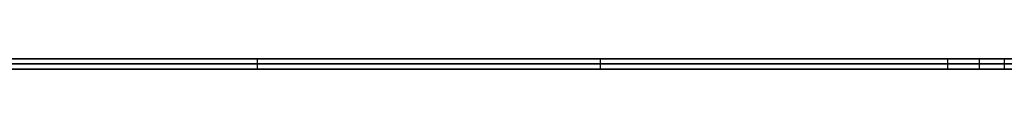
# Model space of a CAD drawing. Extents: x -3.09 to 3.09, y -0.36 to 1.94.
# Tile 105 of 168: x -0.615625 to -0.577441, y 1.8416 to 1.842. Entities that reach past the tile are written whole.
import ezdxf

# ---------------------------------------------------------------- set-up
doc = ezdxf.new("R2010")
doc.units = 0
doc.layers.get('0').update_dxf_attribs({"linetype": 'CONTINUOUS'})

# ---------------------------------------------------------------- blocks, each defined once
blk = doc.blocks.new('*U1')
at = {"extrusion": (0, 1, 0)}
for p, q in [((-3.01875, 1.842, 0.83), (3.01875, 1.842, 0.83)), ((3.01875, 1.842, -0.83), (-3.01875, 1.842, -0.83)), ((-2.92375, 1.842, -0.815), (2.92375, 1.842, -0.815)), ((2.92375, 1.842, 0.815), (-2.92375, 1.842, 0.815)), ((2.92375, 1.842, -0.7525), (-2.92375, 1.842, -0.7525)), ((-2.92375, 1.842, 0.7525), (2.92375, 1.842, 0.7525)), ((-2.45875, 1.842, -0.25), (-0.01875, 1.842, -0.25)), ((-0.01875, 1.842, 0.25), (-2.45875, 1.842, 0.25)), ((-0.606421, 1.842, 0.411061), (-0.578421, 1.842, 0.411061)), ((-0.593115, 1.842, 0.511061), (-0.606421, 1.842, 0.511061)), ((-0.606421, 1.842, 0.511061), (-0.606421, 1.842, 0.411061)), ((-0.574421, 1.842, 0.471306), (-0.593115, 1.842, 0.471306)), ((-0.593115, 1.842, 0.471306), (-0.593115, 1.842, 0.511061)), ((-0.577441, 1.842, 0.422571), (-0.593115, 1.842, 0.422571)), ((-0.593115, 1.842, 0.422571), (-0.593115, 1.842, 0.460204)), ((-0.593115, 1.842, 0.460204), (-0.579645, 1.842, 0.460204)), ((-2.45875, 1.8418, 0.25), (-0.01875, 1.8418, 0.25)), ((-0.01875, 1.8418, -0.25), (-2.45875, 1.8418, -0.25)), ((2.92375, 1.8416, -0.815), (-2.92375, 1.8416, -0.815)), ((-2.92375, 1.8416, 0.815), (2.92375, 1.8416, 0.815)), ((2.92375, 1.8416, -0.7525), (-2.92375, 1.8416, -0.7525)), ((-2.92375, 1.8416, 0.7525), (2.92375, 1.8416, 0.7525)), ((-0.578421, 1.8416, 0.411061), (-0.606421, 1.8416, 0.411061)), ((-0.606421, 1.8416, 0.411061), (-0.606421, 1.8416, 0.511061)), ((-0.606421, 1.8416, 0.511061), (-0.593115, 1.8416, 0.511061)), ((-0.593115, 1.8416, 0.471306), (-0.574421, 1.8416, 0.471306)), ((-0.593115, 1.8416, 0.511061), (-0.593115, 1.8416, 0.471306)), ((-0.577441, 1.8416, 0.422571), (-0.593115, 1.8416, 0.422571)), ((-0.593115, 1.8416, 0.422571), (-0.593115, 1.8416, 0.460204)), ((-0.593115, 1.8416, 0.460204), (-0.579645, 1.8416, 0.460204))]:
    blk.add_line(p, q, dxfattribs=at)
at = {"extrusion": (0, 0, -1)}
for p, q in [((-3.01875, 1.842, 0.83), (3.01875, 1.842, 0.83)), ((2.92375, 1.842, -0.7525), (-2.92375, 1.842, -0.7525)), ((2.92375, 1.842, 0.815), (-2.92375, 1.842, 0.815)), ((-0.01875, 1.842, 0.25), (-2.45875, 1.842, 0.25)), ((-0.593115, 1.842, 0.511061), (-0.606421, 1.842, 0.511061)), ((-0.606421, 1.842, 0.511061), (-0.606421, 1.8416, 0.511061)), ((-0.577441, 1.842, 0.422571), (-0.593115, 1.842, 0.422571)), ((-0.593115, 1.842, 0.422571), (-0.593115, 1.8416, 0.422571)), ((-0.593115, 1.842, 0.511061), (-0.593115, 1.8416, 0.511061)), ((-0.574421, 1.842, 0.471306), (-0.593115, 1.842, 0.471306)), ((-0.593115, 1.842, 0.471306), (-0.593115, 1.8416, 0.471306)), ((-0.577441, 1.842, 0.422571), (-0.577441, 1.8416, 0.422571)), ((-2.45875, 1.8418, 0.25), (-0.01875, 1.8418, 0.25)), ((2.92375, 1.8416, -0.7525), (-2.92375, 1.8416, -0.7525)), ((-2.92375, 1.8416, 0.815), (2.92375, 1.8416, 0.815)), ((-0.606421, 1.8416, 0.511061), (-0.593115, 1.8416, 0.511061)), ((-0.577441, 1.8416, 0.422571), (-0.593115, 1.8416, 0.422571)), ((-0.593115, 1.8416, 0.471306), (-0.574421, 1.8416, 0.471306))]:
    blk.add_line(p, q, dxfattribs=at)
for p, q in [((3.01875, 1.842, -0.83), (-3.01875, 1.842, -0.83)), ((-2.92375, 1.842, 0.7525), (2.92375, 1.842, 0.7525)), ((-2.92375, 1.842, -0.815), (2.92375, 1.842, -0.815)), ((-2.45875, 1.842, -0.25), (-0.01875, 1.842, -0.25)), ((-0.606421, 1.842, 0.411061), (-0.578421, 1.842, 0.411061)), ((-0.606421, 1.842, 0.411061), (-0.606421, 1.8416, 0.411061)), ((-0.593115, 1.842, 0.460204), (-0.579645, 1.842, 0.460204)), ((-0.593115, 1.842, 0.460204), (-0.593115, 1.8416, 0.460204)), ((-0.579645, 1.842, 0.460204), (-0.579645, 1.8416, 0.460204)), ((-0.579645, 1.842, 0.460204), (-0.579645, 1.8416, 0.460204)), ((-0.578421, 1.842, 0.411061), (-0.578421, 1.8416, 0.411061)), ((-0.578421, 1.842, 0.411061), (-0.578421, 1.8416, 0.411061)), ((-0.577441, 1.842, 0.422571), (-0.577441, 1.8416, 0.422571)), ((-0.01875, 1.8418, -0.25), (-2.45875, 1.8418, -0.25)), ((-2.92375, 1.8416, 0.7525), (2.92375, 1.8416, 0.7525)), ((2.92375, 1.8416, -0.815), (-2.92375, 1.8416, -0.815)), ((-0.578421, 1.8416, 0.411061), (-0.606421, 1.8416, 0.411061)), ((-0.593115, 1.8416, 0.460204), (-0.579645, 1.8416, 0.460204))]:
    blk.add_line(p, q)
at = {"extrusion": (1, 0, 0)}
for p, q in [((-0.606421, 1.842, 0.511061), (-0.606421, 1.842, 0.411061)), ((-0.606421, 1.842, 0.511061), (-0.606421, 1.8416, 0.511061)), ((-0.606421, 1.842, 0.411061), (-0.606421, 1.8416, 0.411061)), ((-0.606421, 1.8416, 0.411061), (-0.606421, 1.8416, 0.511061))]:
    blk.add_line(p, q, dxfattribs=at)
at = {"extrusion": (-1, 0, 0)}
for p, q in [((-0.593115, 1.842, 0.422571), (-0.593115, 1.842, 0.460204)), ((-0.593115, 1.842, 0.422571), (-0.593115, 1.8416, 0.422571)), ((-0.593115, 1.842, 0.460204), (-0.593115, 1.8416, 0.460204)), ((-0.593115, 1.842, 0.471306), (-0.593115, 1.842, 0.511061)), ((-0.593115, 1.842, 0.471306), (-0.593115, 1.8416, 0.471306)), ((-0.593115, 1.842, 0.511061), (-0.593115, 1.8416, 0.511061)), ((-0.593115, 1.8416, 0.422571), (-0.593115, 1.8416, 0.460204)), ((-0.593115, 1.8416, 0.511061), (-0.593115, 1.8416, 0.471306))]:
    blk.add_line(p, q, dxfattribs=at)
for points in [[(-0.579645, 1.842, 0.460204), (-0.579512, 1.842, 0.460203), (-0.579379, 1.842, 0.460203), (-0.579247, 1.842, 0.460203), (-0.579115, 1.842, 0.460202), (-0.578983, 1.842, 0.460201), (-0.578852, 1.842, 0.460199), (-0.578721, 1.842, 0.460198), (-0.57859, 1.842, 0.460196), (-0.57846, 1.842, 0.460194), (-0.57833, 1.842, 0.460192), (-0.578201, 1.842, 0.460189), (-0.578072, 1.842, 0.460186), (-0.577943, 1.842, 0.460183), (-0.577815, 1.842, 0.46018), (-0.577686, 1.842, 0.460176), (-0.577559, 1.842, 0.460173), (-0.577432, 1.842, 0.460169)], [(-0.579645, 1.842, 0.460204), (-0.579512, 1.842, 0.460203), (-0.579379, 1.842, 0.460203), (-0.579247, 1.842, 0.460203), (-0.579115, 1.842, 0.460202), (-0.578983, 1.842, 0.460201), (-0.578852, 1.842, 0.460199), (-0.578721, 1.842, 0.460198), (-0.57859, 1.842, 0.460196), (-0.57846, 1.842, 0.460194), (-0.57833, 1.842, 0.460192), (-0.578201, 1.842, 0.460189), (-0.578072, 1.842, 0.460186), (-0.577943, 1.842, 0.460183), (-0.577815, 1.842, 0.46018), (-0.577686, 1.842, 0.460176), (-0.577559, 1.842, 0.460173), (-0.577432, 1.842, 0.460169)], [(-0.578421, 1.842, 0.411061), (-0.578231, 1.842, 0.411061), (-0.578043, 1.842, 0.411061), (-0.577855, 1.842, 0.411062), (-0.577667, 1.842, 0.411063), (-0.57748, 1.842, 0.411064), (-0.577294, 1.842, 0.411065)], [(-0.578421, 1.842, 0.411061), (-0.578231, 1.842, 0.411061), (-0.578043, 1.842, 0.411061), (-0.577855, 1.842, 0.411062), (-0.577667, 1.842, 0.411063), (-0.57748, 1.842, 0.411064), (-0.577294, 1.842, 0.411065)], [(-0.579645, 1.8416, 0.460204), (-0.579445, 1.8416, 0.460203), (-0.579246, 1.8416, 0.460203), (-0.579048, 1.8416, 0.460201), (-0.57885, 1.8416, 0.460199), (-0.578653, 1.8416, 0.460197), (-0.578457, 1.8416, 0.460194), (-0.578262, 1.8416, 0.46019), (-0.578068, 1.8416, 0.460186), (-0.577874, 1.8416, 0.460181), (-0.577681, 1.8416, 0.460176), (-0.57749, 1.8416, 0.460171), (-0.577299, 1.8416, 0.460164)], [(-0.579645, 1.8416, 0.460204), (-0.579445, 1.8416, 0.460203), (-0.579246, 1.8416, 0.460203), (-0.579048, 1.8416, 0.460201), (-0.57885, 1.8416, 0.460199), (-0.578653, 1.8416, 0.460197), (-0.578457, 1.8416, 0.460194), (-0.578262, 1.8416, 0.46019), (-0.578068, 1.8416, 0.460186), (-0.577874, 1.8416, 0.460181), (-0.577681, 1.8416, 0.460176), (-0.57749, 1.8416, 0.460171), (-0.577299, 1.8416, 0.460164)], [(-0.577291, 1.8416, 0.411065), (-0.577571, 1.8416, 0.411063), (-0.577853, 1.8416, 0.411062), (-0.578136, 1.8416, 0.411061), (-0.578421, 1.8416, 0.411061)], [(-0.577291, 1.8416, 0.411065), (-0.577571, 1.8416, 0.411063), (-0.577853, 1.8416, 0.411062), (-0.578136, 1.8416, 0.411061), (-0.578421, 1.8416, 0.411061)]]:
    blk.add_polyline3d(points)

msp = doc.modelspace()

# ---------------------------------------------------------------- block references
msp.add_blockref('*U1', (0, 0))

doc.saveas('drawing.dxf')
